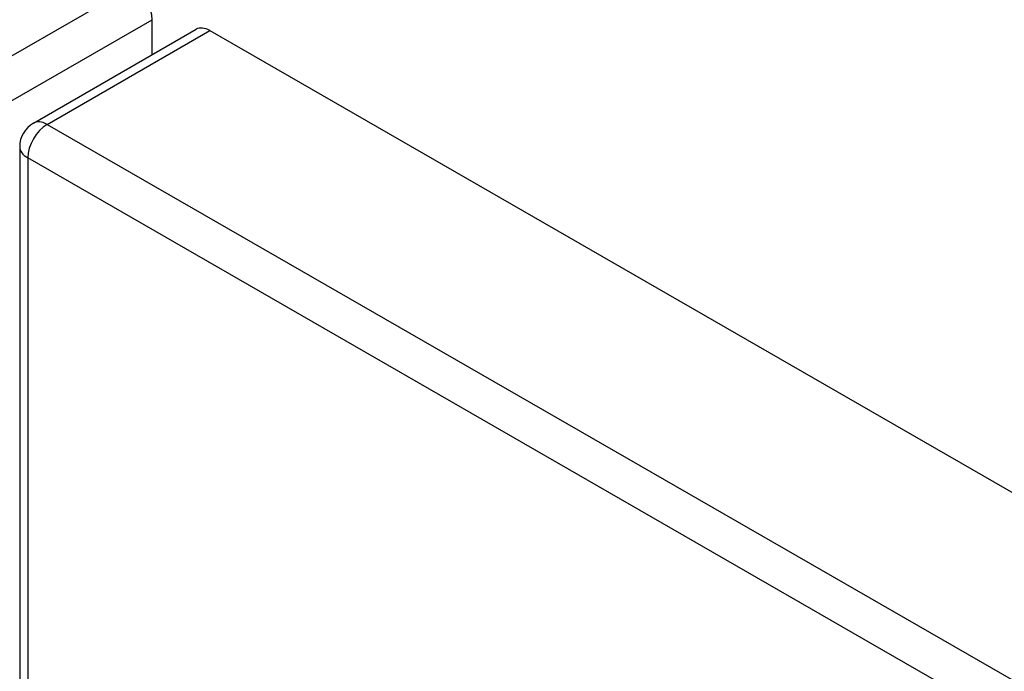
# Model space of a CAD drawing. Header units: inches. Extents: x 338.7 to 398.8, y 128 to 186.9.
# Tile 100 of 110: x 368.4 to 372, y 167.5 to 169.8. Entities that reach past the tile are written whole.
import ezdxf

# ---------------------------------------------------------------- set-up
doc = ezdxf.new("R2010")
doc.units = ezdxf.units.IN
doc.header["$MEASUREMENT"] = 0
doc.layers.add('Visible Edges(ANSI)', color=7, linetype='Continuous', lineweight=25)
doc.layers.add('Visible Tangent Edges(ANSI)', color=7, linetype='Continuous', lineweight=25)

msp = doc.modelspace()

# ---------------------------------------------------------------- linework, layer by layer
at = {"layer": 'Visible Edges(ANSI)'}
for p, q in [((368.9011, 169.7072), (368.9011, 169.834)), ((368.4705, 169.4592), (369.061, 169.7992)), ((369.1104, 169.7944), (398.5296, 152.853)), ((368.421, 169.3734), (368.421, 145.0759))]:
    msp.add_line(p, q, dxfattribs=at)
msp.add_arc((368.52, 169.3734), 0.099, 119.936, 180, dxfattribs=at)
for centre, start_param, end_param in [((368.8311, 169.8743), 3.928925, 5.499721), ((369.1104, 169.7134), 5.499721, 6.283185)]:
    msp.add_ellipse(centre, major_axis=(-0.0494, 0.0858), ratio=0.578093, start_param=start_param, end_param=end_param, dxfattribs=at)
at = {"layer": 'Visible Tangent Edges(ANSI)'}
for p, q in [((368.8311, 169.9552), (368.2406, 169.6152)), ((368.3106, 169.494), (368.9011, 169.834)), ((368.52, 169.4544), (369.1104, 169.7944)), ((368.52, 169.4544), (397.9391, 152.513)), ((397.8691, 152.3917), (368.4499, 169.3331)), ((368.4499, 169.3331), (368.4499, 145.0356))]:
    msp.add_line(p, q, dxfattribs=at)
for major_axis, ratio, start_param, end_param in [((-0.0494, -0.0858), 0.578093, 3.925057, 5.495853), ((-0.0494, 0.0858), 0.578093, 5.499721, 6.283185), ((-0.099, 0), 0.575862, 0, 0.785398)]:
    msp.add_ellipse((368.52, 169.3734), major_axis=major_axis, ratio=ratio, start_param=start_param, end_param=end_param, dxfattribs=at)

doc.saveas('drawing.dxf')
